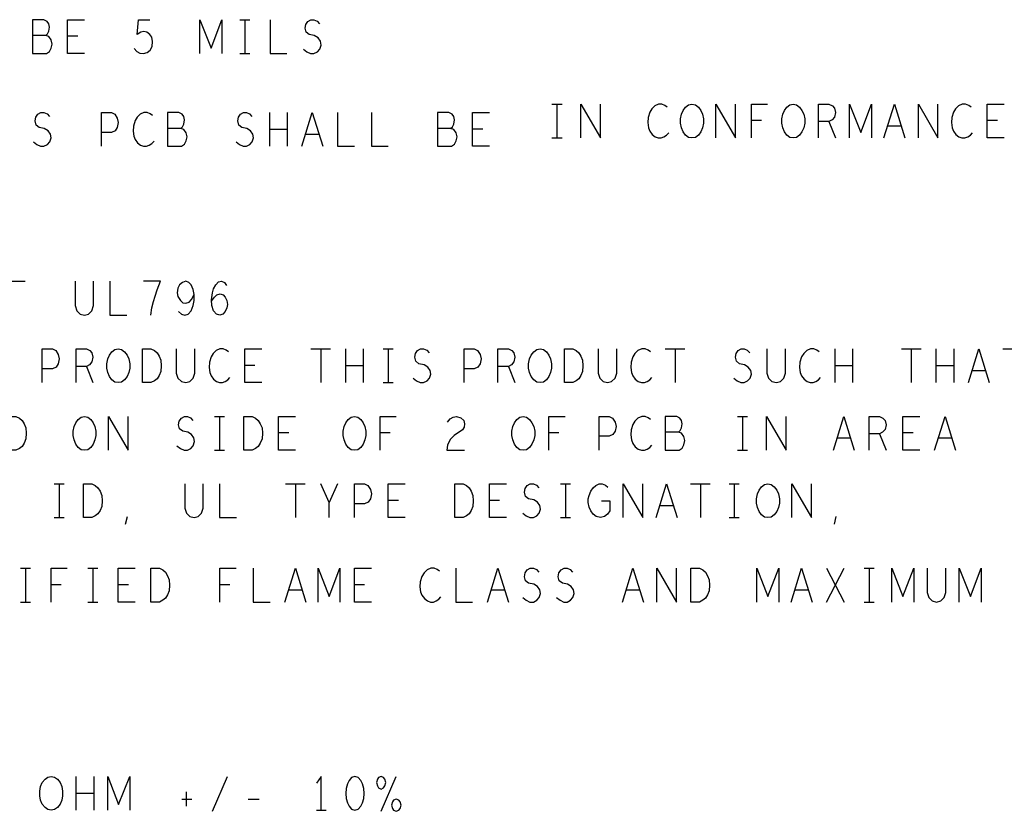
# Model space of a CAD drawing. Extents: x 28 to 61, y 25 to 46.
# Tile 43 of 50: x 52.3 to 55.2, y 35.7 to 38. Entities that reach past the tile are written whole.
import ezdxf

# ---------------------------------------------------------------- set-up
doc = ezdxf.new("R2010")
doc.units = 0
doc.layers.add('RVP8-IFD_F_fab', color=2, linetype='CONTINUOUS')

msp = doc.modelspace()

# ---------------------------------------------------------------- linework, layer by layer
at = {"layer": 'RVP8-IFD_F_fab'}
for points in [[(52.381, 37.97), (52.386, 37.975), (52.39, 37.983), (52.392, 37.995), (52.39, 38.005), (52.385, 38.012), (52.376, 38.017), (52.342, 38.017), (52.342, 37.917), (52.383, 37.917), (52.392, 37.923), (52.397, 37.933), (52.4, 37.945), (52.397, 37.957), (52.39, 37.967), (52.381, 37.97), (52.342, 37.97)], [(52.496, 37.917), (52.446, 37.917), (52.446, 38.017), (52.496, 38.017)], [(52.643, 37.932), (52.651, 37.923), (52.66, 37.918), (52.671, 37.917), (52.682, 37.92), (52.691, 37.927), (52.697, 37.938), (52.698, 37.952), (52.696, 37.965), (52.69, 37.973), (52.681, 37.98), (52.672, 37.982), (52.663, 37.98), (52.652, 37.973), (52.656, 38.017), (52.69, 38.017)], [(52.838, 37.917), (52.838, 38.017), (52.871, 37.933), (52.903, 38.017), (52.903, 37.917)], [(52.956, 38.017), (52.986, 38.017)], [(52.971, 38.017), (52.971, 37.917)], [(53.046, 38.017), (53.046, 37.917), (53.096, 37.917)], [(53.145, 37.93), (53.155, 37.922), (53.166, 37.917), (53.176, 37.917), (53.186, 37.922), (53.193, 37.93), (53.197, 37.942), (53.195, 37.953), (53.188, 37.963), (53.177, 37.97), (53.162, 37.973), (53.153, 37.98), (53.15, 37.992), (53.152, 38.003), (53.158, 38.012), (53.167, 38.017), (53.176, 38.017), (53.185, 38.013), (53.192, 38.005)], [(52.476, 37.968), (52.446, 37.968)], [(52.956, 37.917), (52.986, 37.917)], [(53.881, 37.767), (53.911, 37.767)], [(53.896, 37.767), (53.896, 37.667)], [(53.967, 37.667), (53.967, 37.767), (54.025, 37.667), (54.025, 37.767)], [(54.223, 37.758), (54.216, 37.763), (54.207, 37.767), (54.197, 37.767), (54.186, 37.762), (54.177, 37.753), (54.171, 37.743), (54.166, 37.727), (54.165, 37.712), (54.167, 37.697), (54.171, 37.687), (54.178, 37.677), (54.187, 37.67), (54.196, 37.667), (54.205, 37.667), (54.213, 37.67), (54.221, 37.675), (54.227, 37.682)], [(54.367, 37.667), (54.367, 37.767), (54.425, 37.667), (54.425, 37.767)], [(54.472, 37.667), (54.472, 37.767), (54.52, 37.767)], [(54.671, 37.667), (54.671, 37.767), (54.702, 37.767), (54.712, 37.762), (54.718, 37.755), (54.721, 37.742), (54.718, 37.728), (54.711, 37.72), (54.702, 37.715), (54.671, 37.715)], [(54.763, 37.667), (54.763, 37.767), (54.796, 37.683), (54.828, 37.767), (54.828, 37.667)], [(54.865, 37.667), (54.896, 37.767), (54.927, 37.667)], [(54.967, 37.667), (54.967, 37.767), (55.025, 37.667), (55.025, 37.767)], [(55.123, 37.758), (55.116, 37.763), (55.107, 37.767), (55.097, 37.767), (55.086, 37.762), (55.077, 37.753), (55.071, 37.743), (55.066, 37.727), (55.065, 37.712), (55.067, 37.697), (55.071, 37.687), (55.078, 37.677), (55.087, 37.67), (55.096, 37.667), (55.105, 37.667), (55.113, 37.67), (55.121, 37.675), (55.127, 37.682)], [(55.221, 37.667), (55.171, 37.667), (55.171, 37.767), (55.221, 37.767)], [(52.345, 37.655), (52.355, 37.647), (52.366, 37.642), (52.376, 37.642), (52.386, 37.647), (52.393, 37.655), (52.397, 37.667), (52.395, 37.678), (52.388, 37.688), (52.377, 37.695), (52.362, 37.698), (52.353, 37.705), (52.35, 37.717), (52.352, 37.728), (52.358, 37.737), (52.367, 37.742), (52.376, 37.742), (52.385, 37.738), (52.392, 37.73)], [(52.546, 37.642), (52.546, 37.742), (52.576, 37.742), (52.586, 37.737), (52.593, 37.725), (52.596, 37.712), (52.593, 37.698), (52.587, 37.688), (52.576, 37.683), (52.546, 37.683)], [(52.698, 37.733), (52.691, 37.738), (52.682, 37.742), (52.672, 37.742), (52.661, 37.737), (52.652, 37.728), (52.646, 37.718), (52.641, 37.702), (52.64, 37.687), (52.642, 37.672), (52.646, 37.662), (52.653, 37.652), (52.662, 37.645), (52.671, 37.642), (52.68, 37.642), (52.688, 37.645), (52.696, 37.65), (52.702, 37.657)], [(52.781, 37.695), (52.786, 37.7), (52.79, 37.708), (52.792, 37.72), (52.79, 37.73), (52.785, 37.737), (52.776, 37.742), (52.742, 37.742), (52.742, 37.642), (52.783, 37.642), (52.792, 37.648), (52.797, 37.658), (52.8, 37.67), (52.797, 37.682), (52.79, 37.692), (52.781, 37.695), (52.742, 37.695)], [(52.945, 37.655), (52.955, 37.647), (52.966, 37.642), (52.976, 37.642), (52.986, 37.647), (52.993, 37.655), (52.997, 37.667), (52.995, 37.678), (52.988, 37.688), (52.977, 37.695), (52.962, 37.698), (52.953, 37.705), (52.95, 37.717), (52.952, 37.728), (52.958, 37.737), (52.967, 37.742), (52.976, 37.742), (52.985, 37.738), (52.992, 37.73)], [(53.045, 37.642), (53.045, 37.742)], [(53.097, 37.742), (53.097, 37.642)], [(53.14, 37.642), (53.171, 37.742), (53.202, 37.642)], [(53.246, 37.742), (53.246, 37.642), (53.296, 37.642)], [(53.346, 37.742), (53.346, 37.642), (53.396, 37.642)], [(53.581, 37.695), (53.586, 37.7), (53.59, 37.708), (53.592, 37.72), (53.59, 37.73), (53.585, 37.737), (53.576, 37.742), (53.542, 37.742), (53.542, 37.642), (53.583, 37.642), (53.592, 37.648), (53.597, 37.658), (53.6, 37.67), (53.597, 37.682), (53.59, 37.692), (53.581, 37.695), (53.542, 37.695)], [(53.696, 37.642), (53.646, 37.642), (53.646, 37.742), (53.696, 37.742)], [(54.502, 37.718), (54.472, 37.718)], [(54.702, 37.715), (54.721, 37.667)], [(54.916, 37.702), (54.876, 37.702)], [(55.201, 37.718), (55.171, 37.718)], [(53.097, 37.692), (53.045, 37.692)], [(53.191, 37.677), (53.151, 37.677)], [(53.676, 37.693), (53.646, 37.693)], [(53.881, 37.667), (53.911, 37.667)], [(52.272, 37.142), (52.272, 37.242), (52.32, 37.242)], [(52.468, 37.242), (52.468, 37.17), (52.473, 37.155), (52.483, 37.145), (52.496, 37.142), (52.508, 37.145), (52.518, 37.155), (52.523, 37.17), (52.523, 37.242)], [(52.571, 37.242), (52.571, 37.142), (52.621, 37.142)], [(52.693, 37.142), (52.696, 37.163), (52.7, 37.182), (52.705, 37.198), (52.711, 37.217), (52.721, 37.242), (52.671, 37.242)], [(52.775, 37.153), (52.783, 37.145), (52.793, 37.142), (52.803, 37.145), (52.812, 37.155), (52.818, 37.17), (52.821, 37.185), (52.821, 37.203), (52.818, 37.218), (52.812, 37.232), (52.805, 37.238), (52.796, 37.242), (52.786, 37.238), (52.778, 37.232), (52.773, 37.222), (52.771, 37.208), (52.773, 37.197), (52.78, 37.185), (52.787, 37.178), (52.796, 37.177), (52.806, 37.18), (52.813, 37.188), (52.821, 37.203)], [(52.872, 37.183), (52.881, 37.195), (52.888, 37.202), (52.898, 37.205), (52.907, 37.202), (52.913, 37.195), (52.918, 37.185), (52.92, 37.173), (52.918, 37.163), (52.913, 37.153), (52.906, 37.145), (52.897, 37.142), (52.887, 37.145), (52.878, 37.155), (52.873, 37.17), (52.872, 37.187), (52.875, 37.208), (52.878, 37.22), (52.885, 37.232), (52.893, 37.24), (52.902, 37.242), (52.911, 37.238), (52.917, 37.23)], [(52.371, 36.942), (52.371, 37.042), (52.401, 37.042), (52.411, 37.037), (52.418, 37.025), (52.421, 37.012), (52.418, 36.998), (52.412, 36.988), (52.401, 36.983), (52.371, 36.983)], [(52.471, 36.942), (52.471, 37.042), (52.502, 37.042), (52.512, 37.037), (52.518, 37.03), (52.521, 37.017), (52.518, 37.003), (52.511, 36.995), (52.502, 36.99), (52.471, 36.99)], [(52.768, 37.042), (52.768, 36.97), (52.773, 36.955), (52.783, 36.945), (52.796, 36.942), (52.808, 36.945), (52.818, 36.955), (52.823, 36.97), (52.823, 37.042)], [(52.923, 37.033), (52.916, 37.038), (52.907, 37.042), (52.897, 37.042), (52.886, 37.037), (52.877, 37.028), (52.871, 37.018), (52.866, 37.002), (52.865, 36.987), (52.867, 36.972), (52.871, 36.962), (52.878, 36.952), (52.887, 36.945), (52.896, 36.942), (52.905, 36.942), (52.913, 36.945), (52.921, 36.95), (52.927, 36.957)], [(53.021, 36.942), (52.971, 36.942), (52.971, 37.042), (53.021, 37.042)], [(53.167, 37.042), (53.225, 37.042)], [(53.196, 37.042), (53.196, 36.942)], [(53.27, 36.942), (53.27, 37.042)], [(53.322, 37.042), (53.322, 36.942)], [(53.381, 37.042), (53.411, 37.042)], [(53.396, 37.042), (53.396, 36.942)], [(53.47, 36.955), (53.48, 36.947), (53.491, 36.942), (53.501, 36.942), (53.511, 36.947), (53.518, 36.955), (53.522, 36.967), (53.52, 36.978), (53.513, 36.988), (53.502, 36.995), (53.487, 36.998), (53.478, 37.005), (53.475, 37.017), (53.477, 37.028), (53.483, 37.037), (53.492, 37.042), (53.501, 37.042), (53.51, 37.038), (53.517, 37.03)], [(53.621, 36.942), (53.621, 37.042), (53.651, 37.042), (53.661, 37.037), (53.668, 37.025), (53.671, 37.012), (53.668, 36.998), (53.662, 36.988), (53.651, 36.983), (53.621, 36.983)], [(53.721, 36.942), (53.721, 37.042), (53.752, 37.042), (53.762, 37.037), (53.768, 37.03), (53.771, 37.017), (53.768, 37.003), (53.761, 36.995), (53.752, 36.99), (53.721, 36.99)], [(54.018, 37.042), (54.018, 36.97), (54.023, 36.955), (54.033, 36.945), (54.046, 36.942), (54.058, 36.945), (54.068, 36.955), (54.073, 36.97), (54.073, 37.042)], [(54.173, 37.033), (54.166, 37.038), (54.157, 37.042), (54.147, 37.042), (54.136, 37.037), (54.127, 37.028), (54.121, 37.018), (54.116, 37.002), (54.115, 36.987), (54.117, 36.972), (54.121, 36.962), (54.128, 36.952), (54.137, 36.945), (54.146, 36.942), (54.155, 36.942), (54.163, 36.945), (54.171, 36.95), (54.177, 36.957)], [(54.217, 37.042), (54.275, 37.042)], [(54.246, 37.042), (54.246, 36.942)], [(54.42, 36.955), (54.43, 36.947), (54.441, 36.942), (54.451, 36.942), (54.461, 36.947), (54.468, 36.955), (54.472, 36.967), (54.47, 36.978), (54.463, 36.988), (54.452, 36.995), (54.437, 36.998), (54.428, 37.005), (54.425, 37.017), (54.427, 37.028), (54.433, 37.037), (54.442, 37.042), (54.451, 37.042), (54.46, 37.038), (54.467, 37.03)], [(54.518, 37.042), (54.518, 36.97), (54.523, 36.955), (54.533, 36.945), (54.546, 36.942), (54.558, 36.945), (54.568, 36.955), (54.573, 36.97), (54.573, 37.042)], [(54.673, 37.033), (54.666, 37.038), (54.657, 37.042), (54.647, 37.042), (54.636, 37.037), (54.627, 37.028), (54.621, 37.018), (54.616, 37.002), (54.615, 36.987), (54.617, 36.972), (54.621, 36.962), (54.628, 36.952), (54.637, 36.945), (54.646, 36.942), (54.655, 36.942), (54.663, 36.945), (54.671, 36.95), (54.677, 36.957)], [(54.72, 36.942), (54.72, 37.042)], [(54.772, 37.042), (54.772, 36.942)], [(54.917, 37.042), (54.975, 37.042)], [(54.946, 37.042), (54.946, 36.942)], [(55.02, 36.942), (55.02, 37.042)], [(55.072, 37.042), (55.072, 36.942)], [(55.115, 36.942), (55.146, 37.042), (55.177, 36.942)], [(55.217, 37.042), (55.275, 37.042)], [(52.502, 36.99), (52.521, 36.942)], [(53.001, 36.993), (52.971, 36.993)], [(53.322, 36.992), (53.27, 36.992)], [(53.752, 36.99), (53.771, 36.942)], [(54.772, 36.992), (54.72, 36.992)], [(55.072, 36.992), (55.02, 36.992)], [(55.166, 36.977), (55.126, 36.977)], [(53.381, 36.942), (53.411, 36.942)], [(52.567, 36.742), (52.567, 36.842), (52.625, 36.742), (52.625, 36.842)], [(52.77, 36.755), (52.78, 36.747), (52.791, 36.742), (52.801, 36.742), (52.811, 36.747), (52.818, 36.755), (52.822, 36.767), (52.82, 36.778), (52.813, 36.788), (52.802, 36.795), (52.787, 36.798), (52.778, 36.805), (52.775, 36.817), (52.777, 36.828), (52.783, 36.837), (52.792, 36.842), (52.801, 36.842), (52.81, 36.838), (52.817, 36.83)], [(52.881, 36.842), (52.911, 36.842)], [(52.896, 36.842), (52.896, 36.742)], [(53.121, 36.742), (53.071, 36.742), (53.071, 36.842), (53.121, 36.842)], [(53.372, 36.742), (53.372, 36.842), (53.42, 36.842)], [(53.572, 36.825), (53.58, 36.835), (53.588, 36.84), (53.598, 36.842), (53.611, 36.838), (53.62, 36.83), (53.622, 36.82), (53.621, 36.81), (53.616, 36.802), (53.591, 36.785), (53.58, 36.773), (53.572, 36.757), (53.57, 36.742), (53.622, 36.742)], [(53.872, 36.742), (53.872, 36.842), (53.92, 36.842)], [(54.021, 36.742), (54.021, 36.842), (54.051, 36.842), (54.061, 36.837), (54.068, 36.825), (54.071, 36.812), (54.068, 36.798), (54.062, 36.788), (54.051, 36.783), (54.021, 36.783)], [(54.173, 36.833), (54.166, 36.838), (54.157, 36.842), (54.147, 36.842), (54.136, 36.837), (54.127, 36.828), (54.121, 36.818), (54.116, 36.802), (54.115, 36.787), (54.117, 36.772), (54.121, 36.762), (54.128, 36.752), (54.137, 36.745), (54.146, 36.742), (54.155, 36.742), (54.163, 36.745), (54.171, 36.75), (54.177, 36.757)], [(54.256, 36.795), (54.261, 36.8), (54.265, 36.808), (54.267, 36.82), (54.265, 36.83), (54.26, 36.837), (54.251, 36.842), (54.217, 36.842), (54.217, 36.742), (54.258, 36.742), (54.267, 36.748), (54.272, 36.758), (54.275, 36.77), (54.272, 36.782), (54.265, 36.792), (54.256, 36.795), (54.217, 36.795)], [(54.431, 36.842), (54.461, 36.842)], [(54.446, 36.842), (54.446, 36.742)], [(54.517, 36.742), (54.517, 36.842), (54.575, 36.742), (54.575, 36.842)], [(54.715, 36.742), (54.746, 36.842), (54.777, 36.742)], [(54.821, 36.742), (54.821, 36.842), (54.852, 36.842), (54.862, 36.837), (54.868, 36.83), (54.871, 36.817), (54.868, 36.803), (54.861, 36.795), (54.852, 36.79), (54.821, 36.79)], [(54.971, 36.742), (54.921, 36.742), (54.921, 36.842), (54.971, 36.842)], [(55.015, 36.742), (55.046, 36.842), (55.077, 36.742)], [(53.101, 36.793), (53.071, 36.793)], [(53.402, 36.793), (53.372, 36.793)], [(53.902, 36.793), (53.872, 36.793)], [(54.852, 36.79), (54.871, 36.742)], [(54.951, 36.793), (54.921, 36.793)], [(54.766, 36.777), (54.726, 36.777)], [(55.066, 36.777), (55.026, 36.777)], [(52.881, 36.742), (52.911, 36.742)], [(54.431, 36.742), (54.461, 36.742)], [(52.406, 36.642), (52.436, 36.642)], [(52.421, 36.642), (52.421, 36.542)], [(52.793, 36.642), (52.793, 36.57), (52.798, 36.555), (52.808, 36.545), (52.821, 36.542), (52.833, 36.545), (52.843, 36.555), (52.848, 36.57), (52.848, 36.642)], [(52.896, 36.642), (52.896, 36.542), (52.946, 36.542)], [(53.092, 36.642), (53.15, 36.642)], [(53.121, 36.642), (53.121, 36.542)], [(53.221, 36.542), (53.221, 36.587), (53.196, 36.642)], [(53.246, 36.642), (53.221, 36.587)], [(53.296, 36.542), (53.296, 36.642), (53.326, 36.642), (53.336, 36.637), (53.343, 36.625), (53.346, 36.612), (53.343, 36.598), (53.337, 36.588), (53.326, 36.583), (53.296, 36.583)], [(53.446, 36.542), (53.396, 36.542), (53.396, 36.642), (53.446, 36.642)], [(53.746, 36.542), (53.696, 36.542), (53.696, 36.642), (53.746, 36.642)], [(53.795, 36.555), (53.805, 36.547), (53.816, 36.542), (53.826, 36.542), (53.836, 36.547), (53.843, 36.555), (53.847, 36.567), (53.845, 36.578), (53.838, 36.588), (53.827, 36.595), (53.812, 36.598), (53.803, 36.605), (53.8, 36.617), (53.802, 36.628), (53.808, 36.637), (53.817, 36.642), (53.826, 36.642), (53.835, 36.638), (53.842, 36.63)], [(53.906, 36.642), (53.936, 36.642)], [(53.921, 36.642), (53.921, 36.542)], [(54.028, 36.592), (54.053, 36.592), (54.053, 36.562), (54.046, 36.552), (54.037, 36.545), (54.025, 36.542), (54.012, 36.545), (54.003, 36.552), (53.996, 36.562), (53.991, 36.573), (53.988, 36.587), (53.988, 36.598), (53.991, 36.608), (53.996, 36.62), (54.003, 36.63), (54.011, 36.637), (54.021, 36.642), (54.03, 36.642), (54.04, 36.638), (54.047, 36.632)], [(54.092, 36.542), (54.092, 36.642), (54.15, 36.542), (54.15, 36.642)], [(54.19, 36.542), (54.221, 36.642), (54.252, 36.542)], [(54.292, 36.642), (54.35, 36.642)], [(54.321, 36.642), (54.321, 36.542)], [(54.406, 36.642), (54.436, 36.642)], [(54.421, 36.642), (54.421, 36.542)], [(54.592, 36.542), (54.592, 36.642), (54.65, 36.542), (54.65, 36.642)], [(53.426, 36.593), (53.396, 36.593)], [(53.726, 36.593), (53.696, 36.593)], [(54.241, 36.577), (54.201, 36.577)], [(52.406, 36.542), (52.436, 36.542)], [(52.618, 36.523), (52.623, 36.545)], [(53.906, 36.542), (53.936, 36.542)], [(54.406, 36.542), (54.436, 36.542)], [(54.718, 36.523), (54.723, 36.545)], [(52.306, 36.392), (52.336, 36.392)], [(52.321, 36.392), (52.321, 36.292)], [(52.397, 36.292), (52.397, 36.392), (52.445, 36.392)], [(52.506, 36.392), (52.536, 36.392)], [(52.521, 36.392), (52.521, 36.292)], [(52.646, 36.292), (52.596, 36.292), (52.596, 36.392), (52.646, 36.392)], [(52.897, 36.292), (52.897, 36.392), (52.945, 36.392)], [(52.996, 36.392), (52.996, 36.292), (53.046, 36.292)], [(53.09, 36.292), (53.121, 36.392), (53.152, 36.292)], [(53.188, 36.292), (53.188, 36.392), (53.221, 36.308), (53.253, 36.392), (53.253, 36.292)], [(53.346, 36.292), (53.296, 36.292), (53.296, 36.392), (53.346, 36.392)], [(53.548, 36.383), (53.541, 36.388), (53.532, 36.392), (53.522, 36.392), (53.511, 36.387), (53.502, 36.378), (53.496, 36.368), (53.491, 36.352), (53.49, 36.337), (53.492, 36.322), (53.496, 36.312), (53.503, 36.302), (53.512, 36.295), (53.521, 36.292), (53.53, 36.292), (53.538, 36.295), (53.546, 36.3), (53.552, 36.307)], [(53.596, 36.392), (53.596, 36.292), (53.646, 36.292)], [(53.69, 36.292), (53.721, 36.392), (53.752, 36.292)], [(53.795, 36.305), (53.805, 36.297), (53.816, 36.292), (53.826, 36.292), (53.836, 36.297), (53.843, 36.305), (53.847, 36.317), (53.845, 36.328), (53.838, 36.338), (53.827, 36.345), (53.812, 36.348), (53.803, 36.355), (53.8, 36.367), (53.802, 36.378), (53.808, 36.387), (53.817, 36.392), (53.826, 36.392), (53.835, 36.388), (53.842, 36.38)], [(53.895, 36.305), (53.905, 36.297), (53.916, 36.292), (53.926, 36.292), (53.936, 36.297), (53.943, 36.305), (53.947, 36.317), (53.945, 36.328), (53.938, 36.338), (53.927, 36.345), (53.912, 36.348), (53.903, 36.355), (53.9, 36.367), (53.902, 36.378), (53.908, 36.387), (53.917, 36.392), (53.926, 36.392), (53.935, 36.388), (53.942, 36.38)], [(54.09, 36.292), (54.121, 36.392), (54.152, 36.292)], [(54.192, 36.292), (54.192, 36.392), (54.25, 36.292), (54.25, 36.392)], [(54.488, 36.292), (54.488, 36.392), (54.521, 36.308), (54.553, 36.392), (54.553, 36.292)], [(54.59, 36.292), (54.621, 36.392), (54.652, 36.292)], [(54.695, 36.292), (54.747, 36.392)], [(54.695, 36.392), (54.747, 36.292)], [(54.806, 36.392), (54.836, 36.392)], [(54.821, 36.392), (54.821, 36.292)], [(54.888, 36.292), (54.888, 36.392), (54.921, 36.308), (54.953, 36.392), (54.953, 36.292)], [(54.993, 36.392), (54.993, 36.32), (54.998, 36.305), (55.008, 36.295), (55.021, 36.292), (55.033, 36.295), (55.043, 36.305), (55.048, 36.32), (55.048, 36.392)], [(55.088, 36.292), (55.088, 36.392), (55.121, 36.308), (55.153, 36.392), (55.153, 36.292)], [(52.427, 36.343), (52.397, 36.343)], [(52.626, 36.343), (52.596, 36.343)], [(52.927, 36.343), (52.897, 36.343)], [(53.141, 36.327), (53.101, 36.327)], [(53.326, 36.343), (53.296, 36.343)], [(53.741, 36.327), (53.701, 36.327)], [(54.141, 36.327), (54.101, 36.327)], [(54.641, 36.327), (54.601, 36.327)], [(52.306, 36.292), (52.336, 36.292)], [(52.506, 36.292), (52.536, 36.292)], [(54.806, 36.292), (54.836, 36.292)], [(52.471, 35.675), (52.471, 35.775)], [(52.524, 35.775), (52.524, 35.675)], [(52.565, 35.675), (52.565, 35.775), (52.597, 35.692), (52.63, 35.775), (52.63, 35.675)], [(52.875, 35.672), (52.92, 35.775)], [(53.197, 35.675), (53.197, 35.775), (53.183, 35.755)], [(53.375, 35.672), (53.42, 35.775)], [(52.524, 35.725), (52.471, 35.725)], [(52.797, 35.73), (52.797, 35.687)], [(52.784, 35.708), (52.814, 35.708)], [(52.981, 35.708), (53.014, 35.708)], [(53.183, 35.675), (53.212, 35.675)]]:
    msp.add_lwpolyline(points, dxfattribs=at)
for points in [[(54.296, 37.667), (54.286, 37.668), (54.277, 37.675), (54.27, 37.685), (54.265, 37.697), (54.262, 37.71), (54.262, 37.723), (54.265, 37.737), (54.27, 37.748), (54.277, 37.758), (54.286, 37.765), (54.296, 37.767), (54.306, 37.765), (54.315, 37.758), (54.322, 37.748), (54.327, 37.737), (54.33, 37.723), (54.33, 37.71), (54.327, 37.697), (54.322, 37.685), (54.315, 37.675), (54.306, 37.668), (54.296, 37.667)], [(54.596, 37.667), (54.586, 37.668), (54.577, 37.675), (54.57, 37.685), (54.565, 37.697), (54.562, 37.71), (54.562, 37.723), (54.565, 37.737), (54.57, 37.748), (54.577, 37.758), (54.586, 37.765), (54.596, 37.767), (54.606, 37.765), (54.615, 37.758), (54.622, 37.748), (54.627, 37.737), (54.63, 37.723), (54.63, 37.71), (54.627, 37.697), (54.622, 37.685), (54.615, 37.675), (54.606, 37.668), (54.596, 37.667)], [(52.596, 36.942), (52.586, 36.943), (52.577, 36.95), (52.57, 36.96), (52.565, 36.972), (52.562, 36.985), (52.562, 36.998), (52.565, 37.012), (52.57, 37.023), (52.577, 37.033), (52.586, 37.04), (52.596, 37.042), (52.606, 37.04), (52.615, 37.033), (52.622, 37.023), (52.627, 37.012), (52.63, 36.998), (52.63, 36.985), (52.627, 36.972), (52.622, 36.96), (52.615, 36.95), (52.606, 36.943), (52.596, 36.942)], [(52.668, 36.942), (52.668, 37.042), (52.693, 37.042), (52.703, 37.037), (52.711, 37.03), (52.717, 37.02), (52.722, 37.008), (52.723, 36.992), (52.722, 36.975), (52.717, 36.963), (52.711, 36.953), (52.703, 36.947), (52.693, 36.942), (52.668, 36.942)], [(53.846, 36.942), (53.836, 36.943), (53.827, 36.95), (53.82, 36.96), (53.815, 36.972), (53.812, 36.985), (53.812, 36.998), (53.815, 37.012), (53.82, 37.023), (53.827, 37.033), (53.836, 37.04), (53.846, 37.042), (53.856, 37.04), (53.865, 37.033), (53.872, 37.023), (53.877, 37.012), (53.88, 36.998), (53.88, 36.985), (53.877, 36.972), (53.872, 36.96), (53.865, 36.95), (53.856, 36.943), (53.846, 36.942)], [(53.918, 36.942), (53.918, 37.042), (53.943, 37.042), (53.953, 37.037), (53.961, 37.03), (53.967, 37.02), (53.972, 37.008), (53.973, 36.992), (53.972, 36.975), (53.967, 36.963), (53.961, 36.953), (53.953, 36.947), (53.943, 36.942), (53.918, 36.942)], [(52.268, 36.742), (52.268, 36.842), (52.293, 36.842), (52.303, 36.837), (52.311, 36.83), (52.317, 36.82), (52.322, 36.808), (52.323, 36.792), (52.322, 36.775), (52.317, 36.763), (52.311, 36.753), (52.303, 36.747), (52.293, 36.742), (52.268, 36.742)], [(52.496, 36.742), (52.486, 36.743), (52.477, 36.75), (52.47, 36.76), (52.465, 36.772), (52.462, 36.785), (52.462, 36.798), (52.465, 36.812), (52.47, 36.823), (52.477, 36.833), (52.486, 36.84), (52.496, 36.842), (52.506, 36.84), (52.515, 36.833), (52.522, 36.823), (52.527, 36.812), (52.53, 36.798), (52.53, 36.785), (52.527, 36.772), (52.522, 36.76), (52.515, 36.75), (52.506, 36.743), (52.496, 36.742)], [(52.968, 36.742), (52.968, 36.842), (52.993, 36.842), (53.003, 36.837), (53.011, 36.83), (53.017, 36.82), (53.022, 36.808), (53.023, 36.792), (53.022, 36.775), (53.017, 36.763), (53.011, 36.753), (53.003, 36.747), (52.993, 36.742), (52.968, 36.742)], [(53.296, 36.742), (53.286, 36.743), (53.277, 36.75), (53.27, 36.76), (53.265, 36.772), (53.262, 36.785), (53.262, 36.798), (53.265, 36.812), (53.27, 36.823), (53.277, 36.833), (53.286, 36.84), (53.296, 36.842), (53.306, 36.84), (53.315, 36.833), (53.322, 36.823), (53.327, 36.812), (53.33, 36.798), (53.33, 36.785), (53.327, 36.772), (53.322, 36.76), (53.315, 36.75), (53.306, 36.743), (53.296, 36.742)], [(53.796, 36.742), (53.786, 36.743), (53.777, 36.75), (53.77, 36.76), (53.765, 36.772), (53.762, 36.785), (53.762, 36.798), (53.765, 36.812), (53.77, 36.823), (53.777, 36.833), (53.786, 36.84), (53.796, 36.842), (53.806, 36.84), (53.815, 36.833), (53.822, 36.823), (53.827, 36.812), (53.83, 36.798), (53.83, 36.785), (53.827, 36.772), (53.822, 36.76), (53.815, 36.75), (53.806, 36.743), (53.796, 36.742)], [(52.493, 36.542), (52.493, 36.642), (52.518, 36.642), (52.528, 36.637), (52.536, 36.63), (52.542, 36.62), (52.547, 36.608), (52.548, 36.592), (52.547, 36.575), (52.542, 36.563), (52.536, 36.553), (52.528, 36.547), (52.518, 36.542), (52.493, 36.542)], [(53.593, 36.542), (53.593, 36.642), (53.618, 36.642), (53.628, 36.637), (53.636, 36.63), (53.642, 36.62), (53.647, 36.608), (53.648, 36.592), (53.647, 36.575), (53.642, 36.563), (53.636, 36.553), (53.628, 36.547), (53.618, 36.542), (53.593, 36.542)], [(54.521, 36.542), (54.511, 36.543), (54.502, 36.55), (54.495, 36.56), (54.49, 36.572), (54.487, 36.585), (54.487, 36.598), (54.49, 36.612), (54.495, 36.623), (54.502, 36.633), (54.511, 36.64), (54.521, 36.642), (54.531, 36.64), (54.54, 36.633), (54.547, 36.623), (54.552, 36.612), (54.555, 36.598), (54.555, 36.585), (54.552, 36.572), (54.547, 36.56), (54.54, 36.55), (54.531, 36.543), (54.521, 36.542)], [(52.693, 36.292), (52.693, 36.392), (52.718, 36.392), (52.728, 36.387), (52.736, 36.38), (52.742, 36.37), (52.747, 36.358), (52.748, 36.342), (52.747, 36.325), (52.742, 36.313), (52.736, 36.303), (52.728, 36.297), (52.718, 36.292), (52.693, 36.292)], [(54.293, 36.292), (54.293, 36.392), (54.318, 36.392), (54.328, 36.387), (54.336, 36.38), (54.342, 36.37), (54.347, 36.358), (54.348, 36.342), (54.347, 36.325), (54.342, 36.313), (54.336, 36.303), (54.328, 36.297), (54.318, 36.292), (54.293, 36.292)], [(52.397, 35.675), (52.387, 35.677), (52.379, 35.683), (52.371, 35.693), (52.366, 35.705), (52.364, 35.718), (52.364, 35.732), (52.366, 35.745), (52.371, 35.757), (52.379, 35.767), (52.387, 35.773), (52.397, 35.775), (52.407, 35.773), (52.416, 35.767), (52.424, 35.757), (52.429, 35.745), (52.431, 35.732), (52.431, 35.718), (52.429, 35.705), (52.424, 35.693), (52.416, 35.683), (52.407, 35.677), (52.397, 35.675)], [(53.297, 35.775), (53.287, 35.772), (53.28, 35.763), (53.275, 35.753), (53.271, 35.74), (53.27, 35.725), (53.271, 35.71), (53.275, 35.697), (53.28, 35.687), (53.287, 35.678), (53.297, 35.675), (53.307, 35.678), (53.315, 35.687), (53.32, 35.697), (53.324, 35.71), (53.325, 35.725), (53.324, 35.74), (53.32, 35.753), (53.315, 35.763), (53.307, 35.772), (53.297, 35.775)], [(53.375, 35.775), (53.367, 35.772), (53.364, 35.767), (53.361, 35.757), (53.364, 35.747), (53.367, 35.742), (53.375, 35.738), (53.382, 35.742), (53.386, 35.747), (53.389, 35.757), (53.386, 35.767), (53.382, 35.772), (53.375, 35.775)], [(53.42, 35.708), (53.412, 35.705), (53.409, 35.7), (53.406, 35.69), (53.409, 35.68), (53.412, 35.675), (53.42, 35.672), (53.427, 35.675), (53.431, 35.68), (53.434, 35.69), (53.431, 35.7), (53.427, 35.705), (53.42, 35.708)]]:
    msp.add_lwpolyline(points, close=True, dxfattribs=at)

doc.saveas('drawing.dxf')
